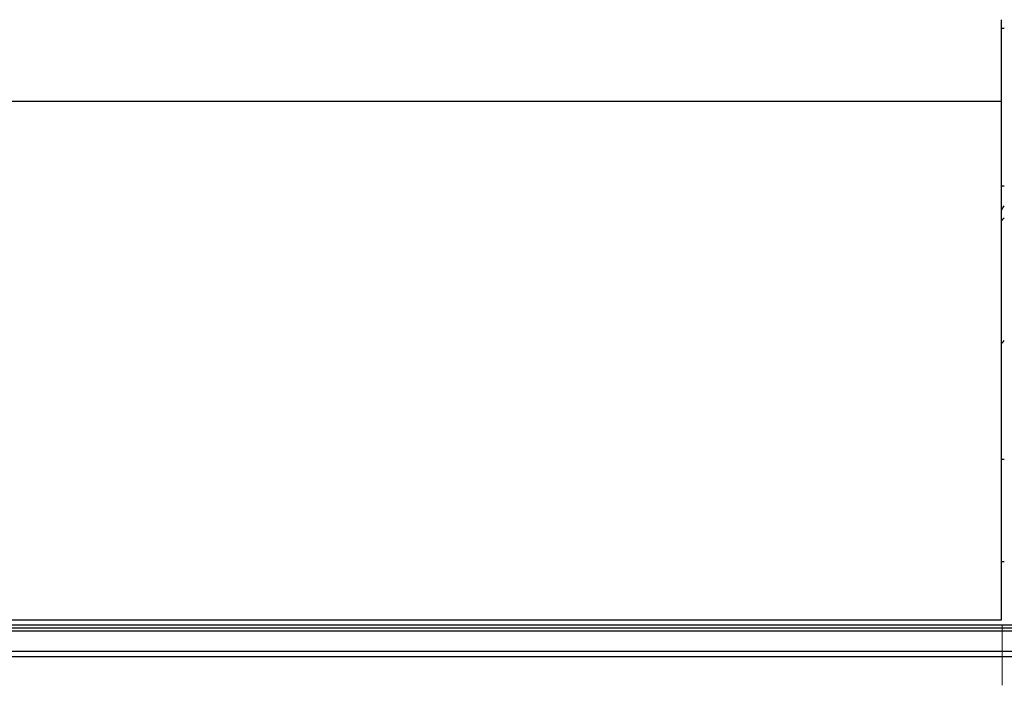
# Model space of a CAD drawing. Header units: inches. Extents: x 0 to 23760, y -13 to 16800.
# Tile 194 of 223: x 18720 to 19788, y 13390 to 14107. Entities that reach past the tile are written whole.
import ezdxf

# ---------------------------------------------------------------- set-up
doc = ezdxf.new("R2010")
doc.units = ezdxf.units.IN
doc.layers.add('254', color=7, linetype='Continuous', true_color=0xffffff)

msp = doc.modelspace()

# ---------------------------------------------------------------- linework, layer by layer
at = {"layer": '254', "color": 2, "linetype": 'Continuous', "lineweight": 25}
for p, q in [((19784.72, 14019.047), (19784.72, 14107.395)), ((19784.711, 14098.317), (19787.714, 14098.317)), ((18667.72, 14019.047), (19784.72, 14019.047)), ((19784.72, 13457.19), (19784.72, 14019.047)), ((19784.72, 13927.239), (19787.716, 13927.239)), ((19784.7, 13631.27), (19787.716, 13631.27)), ((19784.7, 13520.394), (19787.716, 13520.394)), ((18667.22, 13451.659), (19785.22, 13451.659)), ((18667.72, 13457.19), (19784.72, 13457.19)), ((19785.22, 13451.659), (21161.22, 13451.659)), ((18667.22, 13448.581), (19785.22, 13448.581)), ((18667.22, 13445.369), (19785.22, 13445.369)), ((19785.22, 13448.581), (21161.22, 13448.581)), ((19785.22, 13445.369), (21161.22, 13445.369)), ((18667.22, 13423.153), (19785.22, 13423.153)), ((19785.22, 13423.153), (21161.22, 13423.153)), ((18667.22, 13417.382), (19785.22, 13417.382)), ((19785.22, 13417.382), (21161.22, 13417.382))]:
    msp.add_line(p, q, dxfattribs=at)
at = {"layer": '254', "color": 110, "linetype": 'Continuous', "lineweight": 13}
for p, q in [((19785.22, 13448.581), (19785.22, 13451.659)), ((19785.22, 13445.369), (19785.22, 13448.581)), ((19785.22, 13423.153), (19785.22, 13445.369)), ((19785.22, 13417.382), (19785.22, 13423.153)), ((19785.22, 13386.323), (19785.22, 13417.382))]:
    msp.add_line(p, q, dxfattribs=at)
at = {"layer": '254', "color": 2, "linetype": 'Continuous', "lineweight": 25}
for centre, major_axis, start_param, end_param in [((19560.56, 13934), (235.228, 0), 5.97530923, 6.0205678), ((19560.56, 13934), (244, 0), 5.87713446, 5.90943396), ((19560.56, 13800.948), (244, 0), 5.87546549, 5.90943396)]:
    msp.add_ellipse(centre, major_axis=major_axis, ratio=0.46174861, start_param=start_param, end_param=end_param, dxfattribs=at)

doc.saveas('drawing.dxf')
